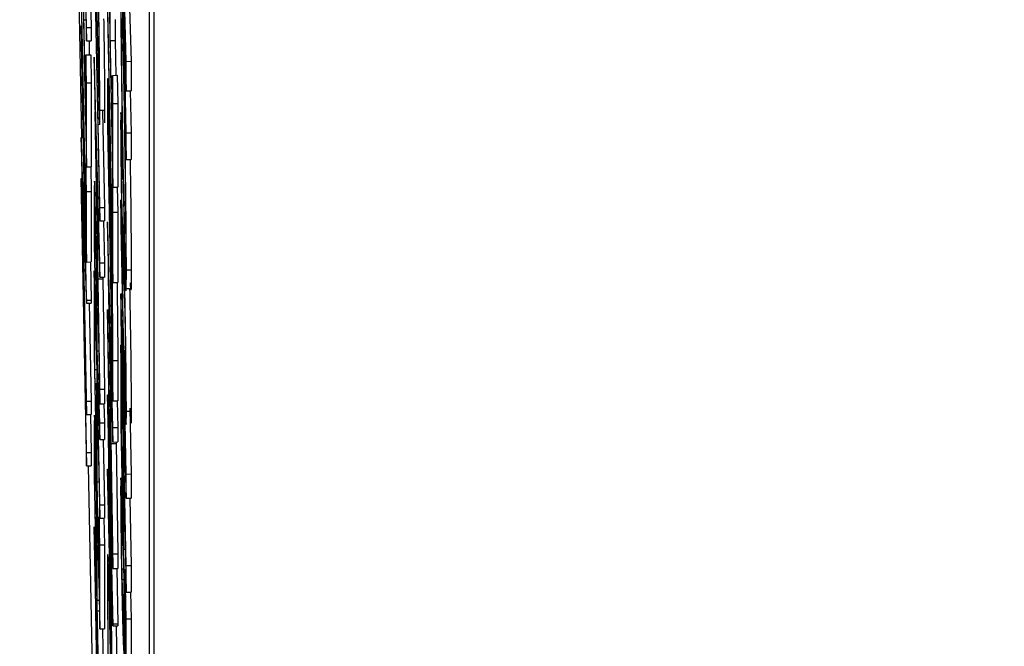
# Model space of a CAD drawing. Header units: inches. Extents: x 0.6 to 33.8, y 0 to 21.7.
# Tile 79 of 172: x 19.4915 to 19.5428, y 15.2378 to 15.2704. Entities that reach past the tile are written whole.
import ezdxf

# ---------------------------------------------------------------- set-up
doc = ezdxf.new("R2010")
doc.units = ezdxf.units.IN
doc.header["$MEASUREMENT"] = 0
doc.layers.add('FORMAT', color=7, linetype='Continuous')
doc.styles.add('SLDTEXTSTYLE3', font='TXT', dxfattribs={"width": 0.75})
doc.dimstyles.new('SLDDIMSTYLE0', dxfattribs={"dimtxt": 0.125, "dimasz": 0.13, "dimexe": 0, "dimexo": 0.0625, "dimgap": 0.03125, "dimtad": 0, "dimtih": 1, "dimtoh": 1, "dimdec": 1, "dimlfac": 4, "dimrnd": 1e-09, "dimzin": 12, "dimdsep": 46, "dimtxsty": 'SLDTEXTSTYLE3', "dimsah": 1, "dimcen": 0.09, "dimadec": 0, "dimazin": 3, "dimtfac": 1, "dimtdec": 1, "dimtofl": 0, "dimtmove": 0, "dimatfit": 3, "dimfxl": 1, "dimfrac": 2, "dimtolj": 1, "dimtzin": 12, "dimarcsym": 0})

# ---------------------------------------------------------------- blocks, each defined once
blk = doc.blocks.new('_D_4')
at = {"layer": 'FORMAT'}
for p, q in [((19.129743, 18.296224), (19.091657, 18.296224)), ((19.091657, 18.296224), (19.091657, 18.097787)), ((19.406827, 18.296224), (19.444913, 18.296224)), ((19.444913, 18.296224), (19.444913, 18.097787)), ((17.835759, 9.273352), (17.835759, 18.241189)), ((20.700811, 17.050978), (20.700811, 18.241189)), ((17.835759, 18.116189), (18.982066, 18.116189)), ((20.700811, 18.116189), (19.554503, 18.116189)), ((19.091657, 18.097787), (19.129743, 18.097787)), ((19.444913, 18.097787), (19.406827, 18.097787))]:
    blk.add_line(p, q, dxfattribs=at)
for points in [[(17.835759, 18.116189), (17.965759, 18.096189), (17.965759, 18.136189)], [(20.700811, 18.116189), (20.570811, 18.136189), (20.570811, 18.096189)]]:
    blk.add_solid(points, dxfattribs=at)
at = {"layer": 'FORMAT', "char_height": 0.125, "attachment_point": 1, "style": 'SLDTEXTSTYLE3'}
for s, insert in [('291', (19.129743, 18.25892)), ('11.5', (19.106653, 18.071898))]:
    blk.add_mtext(s, dxfattribs=dict(at, insert=insert))

msp = doc.modelspace()

# ---------------------------------------------------------------- linework, layer by layer
at = {"color": 7, "linetype": 'Continuous'}
for p, q in [((19.492623, 15.370666), (19.494735, 15.264297)), ((19.498271, 15.098123), (19.498271, 15.357879)), ((19.498521, 15.098126), (19.498521, 15.357882)), ((19.494986, 15.270024), (19.494732, 15.282843)), ((19.494732, 15.282148), (19.494986, 15.269329)), ((19.495564, 15.269951), (19.495394, 15.278509)), ((19.495394, 15.277814), (19.495565, 15.269187)), ((19.496775, 15.277437), (19.497059, 15.263154)), ((19.494703, 15.277059), (19.494986, 15.262776)), ((19.49512, 15.275885), (19.495236, 15.270028)), ((19.496084, 15.275987), (19.496368, 15.261704)), ((19.494848, 15.27043), (19.494848, 15.274103)), ((19.495677, 15.260651), (19.495423, 15.27347)), ((19.494957, 15.259971), (19.494703, 15.27279)), ((19.495423, 15.272774), (19.495677, 15.259956)), ((19.49623, 15.269357), (19.49623, 15.273031)), ((19.497059, 15.268267), (19.496929, 15.272998)), ((19.494703, 15.272095), (19.494986, 15.257811)), ((19.496339, 15.258899), (19.496084, 15.271718)), ((19.496935, 15.271242), (19.497059, 15.266722)), ((19.497215, 15.271695), (19.497309, 15.268271)), ((19.496084, 15.271022), (19.496368, 15.256739)), ((19.497059, 15.264544), (19.496935, 15.27077)), ((19.494848, 15.27043), (19.494965, 15.270431)), ((19.494957, 15.264936), (19.494848, 15.27043)), ((19.49648, 15.270443), (19.49648, 15.269361)), ((19.494703, 15.270109), (19.494703, 15.269414)), ((19.494986, 15.255825), (19.494703, 15.270109)), ((19.494703, 15.270109), (19.494742, 15.270109)), ((19.494986, 15.270024), (19.495236, 15.270028)), ((19.494986, 15.269329), (19.494986, 15.270024)), ((19.495236, 15.270028), (19.495236, 15.269333)), ((19.494703, 15.269414), (19.494926, 15.258172)), ((19.494986, 15.269329), (19.495236, 15.269333)), ((19.49512, 15.269331), (19.495134, 15.268613)), ((19.49623, 15.269357), (19.49648, 15.269361)), ((19.496339, 15.263864), (19.49623, 15.269357)), ((19.49648, 15.269361), (19.496516, 15.26754)), ((19.496918, 15.268862), (19.496946, 15.268863)), ((19.494957, 15.26861), (19.495207, 15.268614)), ((19.494986, 15.267145), (19.494957, 15.26861)), ((19.494957, 15.26861), (19.494957, 15.264936)), ((19.495207, 15.268614), (19.495236, 15.267149)), ((19.495677, 15.257772), (19.495394, 15.26848)), ((19.495394, 15.26848), (19.495394, 15.268381)), ((19.495394, 15.268381), (19.495677, 15.250424)), ((19.497059, 15.268267), (19.497309, 15.268271)), ((19.497059, 15.266722), (19.497059, 15.268267)), ((19.497309, 15.268271), (19.497309, 15.266726)), ((19.494986, 15.267145), (19.495236, 15.267149)), ((19.494986, 15.262776), (19.494986, 15.267145)), ((19.495236, 15.267149), (19.495236, 15.26278)), ((19.496339, 15.267538), (19.496589, 15.267542)), ((19.496339, 15.267538), (19.496339, 15.263864)), ((19.496368, 15.266073), (19.496339, 15.267538)), ((19.496589, 15.267542), (19.496618, 15.266077)), ((19.497059, 15.266722), (19.497309, 15.266726)), ((19.497266, 15.266725), (19.497309, 15.264548)), ((19.496084, 15.266377), (19.496084, 15.264866)), ((19.495557, 15.25878), (19.495449, 15.265639)), ((19.495449, 15.265639), (19.495557, 15.261548)), ((19.495685, 15.265723), (19.495934, 15.265727)), ((19.495827, 15.26568), (19.495927, 15.260655)), ((19.496368, 15.266073), (19.496618, 15.266077)), ((19.496368, 15.261704), (19.496368, 15.266073)), ((19.496618, 15.266077), (19.496618, 15.261708)), ((19.496155, 15.265299), (19.496198, 15.265299)), ((19.496084, 15.264866), (19.496368, 15.250583)), ((19.496114, 15.264096), (19.496114, 15.26504)), ((19.496848, 15.262111), (19.496813, 15.264904)), ((19.494703, 15.264297), (19.494804, 15.264298)), ((19.494703, 15.264297), (19.494703, 15.264151)), ((19.494926, 15.258172), (19.494703, 15.264297)), ((19.494703, 15.264151), (19.494986, 15.249868)), ((19.496204, 15.259518), (19.496114, 15.264096)), ((19.497059, 15.264544), (19.497309, 15.264548)), ((19.497059, 15.263154), (19.497059, 15.264544)), ((19.497309, 15.264548), (19.497309, 15.263158)), ((19.497059, 15.263154), (19.497309, 15.263158)), ((19.494957, 15.26295), (19.494983, 15.26295)), ((19.494986, 15.261485), (19.494957, 15.26295)), ((19.494957, 15.26295), (19.494957, 15.259971)), ((19.494986, 15.262776), (19.495236, 15.26278)), ((19.495211, 15.262779), (19.495236, 15.261489)), ((19.494703, 15.262165), (19.494742, 15.262166)), ((19.494703, 15.262165), (19.494703, 15.26147)), ((19.494986, 15.247882), (19.494703, 15.262165)), ((19.494764, 15.261779), (19.494986, 15.255667)), ((19.494986, 15.250563), (19.494764, 15.261779)), ((19.494986, 15.261485), (19.495236, 15.261489)), ((19.494986, 15.257811), (19.494986, 15.261485)), ((19.495236, 15.261489), (19.495236, 15.257815)), ((19.495557, 15.261548), (19.495557, 15.25878)), ((19.496339, 15.261878), (19.496365, 15.261878)), ((19.496368, 15.260413), (19.496339, 15.261878)), ((19.496339, 15.261878), (19.496339, 15.258899)), ((19.496368, 15.261704), (19.496618, 15.261708)), ((19.496592, 15.261707), (19.496618, 15.260417)), ((19.494703, 15.26147), (19.494986, 15.247187)), ((19.496775, 15.261053), (19.496775, 15.259663)), ((19.497059, 15.24677), (19.496775, 15.261053)), ((19.495677, 15.260651), (19.495927, 15.260655)), ((19.495677, 15.259956), (19.495677, 15.260651)), ((19.495927, 15.260655), (19.495927, 15.25996)), ((19.495394, 15.260299), (19.495394, 15.258749)), ((19.495586, 15.260449), (19.495677, 15.257016)), ((19.495586, 15.256938), (19.495586, 15.260449)), ((19.495677, 15.259956), (19.495927, 15.25996)), ((19.495869, 15.259959), (19.495927, 15.257775)), ((19.496204, 15.259985), (19.496204, 15.259518)), ((19.496368, 15.260413), (19.496618, 15.260417)), ((19.496368, 15.256739), (19.496368, 15.260413)), ((19.496618, 15.260417), (19.496618, 15.256743)), ((19.495423, 15.25798), (19.495423, 15.259432)), ((19.495469, 15.259795), (19.495529, 15.259796)), ((19.496368, 15.249193), (19.496084, 15.259901)), ((19.496084, 15.259901), (19.496084, 15.259802)), ((19.496084, 15.259802), (19.496368, 15.241845)), ((19.496775, 15.259663), (19.496962, 15.250264)), ((19.496288, 15.259205), (19.496319, 15.259205)), ((19.495394, 15.258749), (19.495677, 15.244466)), ((19.496234, 15.258053), (19.496234, 15.258514)), ((19.49692, 15.258903), (19.496961, 15.258903)), ((19.495517, 15.253218), (19.495423, 15.25798)), ((19.496339, 15.252743), (19.496234, 15.258053)), ((19.494986, 15.257811), (19.495236, 15.257815)), ((19.495197, 15.257814), (19.495236, 15.255829)), ((19.495677, 15.257772), (19.495927, 15.257775)), ((19.495677, 15.257016), (19.495677, 15.257772)), ((19.495927, 15.257775), (19.495927, 15.25702)), ((19.497066, 15.257402), (19.497316, 15.257406)), ((19.495394, 15.257359), (19.495394, 15.25299)), ((19.495423, 15.255894), (19.495394, 15.257359)), ((19.495586, 15.256938), (19.495836, 15.256942)), ((19.495677, 15.251182), (19.495586, 15.256938)), ((19.495677, 15.257016), (19.495927, 15.25702)), ((19.495836, 15.257018), (19.495836, 15.256942)), ((19.495836, 15.256942), (19.495927, 15.251186)), ((19.496248, 15.250201), (19.49614, 15.25706)), ((19.49614, 15.25706), (19.496248, 15.252969)), ((19.496368, 15.256739), (19.496618, 15.256743)), ((19.496985, 15.256427), (19.497057, 15.256428)), ((19.497058, 15.256428), (19.497235, 15.256431)), ((19.495423, 15.25222), (19.495423, 15.255894)), ((19.496775, 15.256149), (19.496845, 15.25615)), ((19.496775, 15.256149), (19.496775, 15.254897)), ((19.496962, 15.250264), (19.496775, 15.256149)), ((19.494986, 15.255825), (19.495236, 15.255829)), ((19.494986, 15.255667), (19.494986, 15.255825)), ((19.494986, 15.255667), (19.495236, 15.255671)), ((19.495135, 15.255669), (19.495236, 15.250566)), ((19.495236, 15.255829), (19.495236, 15.255671)), ((19.496368, 15.238962), (19.496084, 15.255334)), ((19.496084, 15.255334), (19.496084, 15.254623)), ((19.496775, 15.254897), (19.497059, 15.240614)), ((19.495518, 15.254616), (19.495517, 15.253218)), ((19.496084, 15.254623), (19.496291, 15.242696)), ((19.496339, 15.253733), (19.496339, 15.252743)), ((19.496775, 15.253507), (19.496775, 15.249337)), ((19.496826, 15.250943), (19.496775, 15.253507)), ((19.496775, 15.253507), (19.496803, 15.253507)), ((19.495394, 15.25299), (19.495677, 15.238707)), ((19.495546, 15.253178), (19.495634, 15.253179)), ((19.495677, 15.249431), (19.495546, 15.253178)), ((19.496248, 15.252969), (19.496248, 15.250201)), ((19.496979, 15.253213), (19.497006, 15.250637)), ((19.495546, 15.252318), (19.495677, 15.248571)), ((19.495546, 15.251753), (19.495546, 15.252318)), ((19.496368, 15.252677), (19.496618, 15.252681)), ((19.496368, 15.250583), (19.496368, 15.252677)), ((19.496618, 15.252681), (19.496618, 15.250587)), ((19.495423, 15.25222), (19.495523, 15.252222)), ((19.49551, 15.247826), (19.495423, 15.25222)), ((19.495546, 15.251753), (19.495566, 15.251754)), ((19.495677, 15.245161), (19.495546, 15.251753)), ((19.496277, 15.25187), (19.496368, 15.248437)), ((19.496277, 15.248359), (19.496277, 15.25187)), ((19.49551, 15.251499), (19.495538, 15.2515)), ((19.49551, 15.251499), (19.49551, 15.247826)), ((19.495539, 15.250034), (19.49551, 15.251499)), ((19.496873, 15.251374), (19.497059, 15.245509)), ((19.497059, 15.242004), (19.496873, 15.251374)), ((19.495677, 15.251182), (19.495927, 15.251186)), ((19.495677, 15.250424), (19.495677, 15.251182)), ((19.495927, 15.251186), (19.495927, 15.250428)), ((19.496084, 15.250887), (19.496149, 15.250888)), ((19.496084, 15.250887), (19.496084, 15.250786)), ((19.496291, 15.242696), (19.496084, 15.250887)), ((19.496084, 15.250786), (19.496292, 15.238057)), ((19.496826, 15.250943), (19.496854, 15.250944)), ((19.496826, 15.248163), (19.496826, 15.250943)), ((19.494986, 15.250563), (19.495236, 15.250566)), ((19.494986, 15.249868), (19.494986, 15.250563)), ((19.495236, 15.250566), (19.495236, 15.249871)), ((19.495677, 15.250424), (19.495927, 15.250428)), ((19.495893, 15.250427), (19.495927, 15.249435)), ((19.496368, 15.250583), (19.496618, 15.250587)), ((19.496581, 15.250586), (19.496618, 15.249196)), ((19.497241, 15.250197), (19.497309, 15.246774)), ((19.494986, 15.249868), (19.495236, 15.249871)), ((19.495197, 15.249871), (19.495236, 15.247885)), ((19.495539, 15.250034), (19.495567, 15.250035)), ((19.495539, 15.246361), (19.495539, 15.250034)), ((19.497066, 15.250036), (19.497316, 15.25004)), ((19.495677, 15.249431), (19.495927, 15.249435)), ((19.495677, 15.248571), (19.495677, 15.249431)), ((19.495927, 15.249435), (19.495927, 15.248575)), ((19.496368, 15.249193), (19.496618, 15.249196)), ((19.496368, 15.248437), (19.496368, 15.249193)), ((19.496618, 15.249196), (19.496618, 15.248441)), ((19.496775, 15.249337), (19.497059, 15.235053)), ((19.495394, 15.248154), (19.495394, 15.246635)), ((19.495677, 15.248571), (19.495927, 15.248575)), ((19.49586, 15.248574), (19.495927, 15.245165)), ((19.496277, 15.248359), (19.496527, 15.248363)), ((19.496368, 15.242603), (19.496277, 15.248359)), ((19.496368, 15.248437), (19.496618, 15.248441)), ((19.496527, 15.248439), (19.496527, 15.248363)), ((19.496527, 15.248363), (19.496618, 15.242607)), ((19.496826, 15.248163), (19.496881, 15.248164)), ((19.496881, 15.245416), (19.496826, 15.248163)), ((19.496881, 15.248196), (19.496908, 15.248197)), ((19.496881, 15.248196), (19.496881, 15.245416)), ((19.496932, 15.245633), (19.496881, 15.248196)), ((19.494986, 15.247882), (19.495236, 15.247885)), ((19.494986, 15.247187), (19.494986, 15.247882)), ((19.495236, 15.247885), (19.495236, 15.24719)), ((19.494986, 15.247187), (19.495236, 15.24719)), ((19.495075, 15.247188), (19.495394, 15.231128)), ((19.495423, 15.245866), (19.495423, 15.247282)), ((19.49547, 15.24757), (19.495501, 15.247571)), ((19.496151, 15.247457), (19.496368, 15.238863)), ((19.496368, 15.234174), (19.496151, 15.247457)), ((19.495394, 15.246635), (19.495677, 15.232352)), ((19.496084, 15.247016), (19.496146, 15.247017)), ((19.496084, 15.247016), (19.496084, 15.246298)), ((19.496292, 15.238057), (19.496084, 15.247016)), ((19.497059, 15.24677), (19.497309, 15.246774)), ((19.497059, 15.245509), (19.497059, 15.24677)), ((19.497309, 15.246774), (19.497309, 15.245512)), ((19.495539, 15.246361), (19.49564, 15.246362)), ((19.495648, 15.240867), (19.495539, 15.246361)), ((19.496084, 15.246298), (19.496368, 15.234075)), ((19.496831, 15.246541), (19.496747, 15.24654)), ((19.495517, 15.241104), (19.495423, 15.245866)), ((19.496813, 15.245839), (19.496845, 15.24584)), ((19.496848, 15.243046), (19.496813, 15.245839)), ((19.496932, 15.242852), (19.496932, 15.245633)), ((19.496932, 15.245633), (19.496959, 15.245633)), ((19.495677, 15.245161), (19.495927, 15.245165)), ((19.495677, 15.244466), (19.495677, 15.245161)), ((19.495927, 15.245165), (19.495927, 15.24447)), ((19.497059, 15.245509), (19.497309, 15.245512)), ((19.497239, 15.245511), (19.497309, 15.242008)), ((19.495648, 15.244541), (19.495676, 15.244541)), ((19.495677, 15.243076), (19.495648, 15.244541)), ((19.495648, 15.244541), (19.495648, 15.240867)), ((19.495677, 15.244466), (19.495927, 15.24447)), ((19.4959, 15.244469), (19.495927, 15.24308)), ((19.495394, 15.244018), (19.495394, 15.243917)), ((19.495677, 15.230763), (19.495394, 15.244018)), ((19.495394, 15.243917), (19.495626, 15.229008)), ((19.495677, 15.243076), (19.495927, 15.24308)), ((19.495677, 15.238707), (19.495677, 15.243076)), ((19.495927, 15.24308), (19.495927, 15.238711)), ((19.496848, 15.243046), (19.4969, 15.243047)), ((19.496368, 15.242603), (19.496618, 15.242607)), ((19.496368, 15.241845), (19.496368, 15.242603)), ((19.496618, 15.242607), (19.496618, 15.241849)), ((19.496932, 15.242852), (19.497014, 15.242854)), ((19.497008, 15.239007), (19.496932, 15.242852)), ((19.495518, 15.242429), (19.495517, 15.241104)), ((19.495542, 15.2424), (19.495604, 15.242401)), ((19.497059, 15.242004), (19.497309, 15.242008)), ((19.497059, 15.240614), (19.497059, 15.242004)), ((19.497309, 15.242008), (19.497309, 15.240618)), ((19.496368, 15.241845), (19.496618, 15.241849)), ((19.496568, 15.241848), (19.496618, 15.238966)), ((19.496837, 15.241834), (19.496924, 15.241836)), ((19.497008, 15.241787), (19.497036, 15.241788)), ((19.497059, 15.239224), (19.497008, 15.241787)), ((19.497008, 15.241787), (19.497008, 15.239007)), ((19.496851, 15.241279), (19.496935, 15.241281)), ((19.496888, 15.240489), (19.496951, 15.24049)), ((19.497059, 15.240614), (19.497309, 15.240618)), ((19.497281, 15.240617), (19.497309, 15.239227)), ((19.495546, 15.240193), (19.495648, 15.240195)), ((19.495546, 15.239639), (19.495546, 15.240193)), ((19.495473, 15.239601), (19.495677, 15.230065)), ((19.495677, 15.226528), (19.495473, 15.239601)), ((19.495546, 15.239639), (19.495659, 15.239641)), ((19.495677, 15.233047), (19.495546, 15.239639)), ((19.49692, 15.239838), (19.496964, 15.239839)), ((19.496368, 15.238962), (19.496618, 15.238966)), ((19.496368, 15.238863), (19.496368, 15.238962)), ((19.496618, 15.238966), (19.496618, 15.238867)), ((19.497059, 15.239224), (19.497309, 15.239227)), ((19.497059, 15.235053), (19.497059, 15.239224)), ((19.497309, 15.239227), (19.497309, 15.235057)), ((19.495677, 15.238707), (19.495927, 15.238711)), ((19.495815, 15.238709), (19.495927, 15.233051)), ((19.496368, 15.238863), (19.496618, 15.238867)), ((19.496541, 15.238865), (19.496618, 15.234178)), ((19.496226, 15.23807), (19.496275, 15.23807))]:
    msp.add_line(p, q, dxfattribs=at)
for points, knots in [([(19.495685, 15.265723), (19.495684, 15.266056), (19.495682, 15.266723), (19.495664, 15.268363), (19.495627, 15.271004), (19.49559, 15.272854), (19.495565, 15.274152)], [0, 0, 0, 0, 0.186952, 0.373683, 0.56052, 1, 1, 1, 1]), ([(19.496918, 15.268862), (19.496896, 15.269899), (19.496852, 15.271972), (19.496804, 15.273335), (19.496773, 15.273576), (19.49677, 15.272797), (19.496768, 15.272407)], [0, 0, 0, 0, 0.279668, 0.559426, 0.779691, 1, 1, 1, 1]), ([(19.496768, 15.272407), (19.496771, 15.27167), (19.496776, 15.270196), (19.496816, 15.266855), (19.496866, 15.26359), (19.4969, 15.261775), (19.496917, 15.260868)], [0, 0, 0, 0, 0.279509, 0.559161, 0.779576, 1, 1, 1, 1]), ([(19.495608, 15.271229), (19.495615, 15.270783), (19.49563, 15.269892), (19.495645, 15.268673), (19.495654, 15.267732), (19.495655, 15.267343), (19.495655, 15.267149)], [0, 0, 0, 0, 0.279956, 0.559456, 0.779741, 1, 1, 1, 1]), ([(19.495881, 15.270484), (19.495889, 15.269994), (19.495909, 15.268799), (19.49593, 15.266944), (19.495933, 15.266132), (19.495934, 15.265727)], [0, 0, 0, 0, 0.258231, 0.629157, 1, 1, 1, 1]), ([(19.496819, 15.269822), (19.496821, 15.27013), (19.496824, 15.270745), (19.496851, 15.270244), (19.496883, 15.269138), (19.496906, 15.268051), (19.496917, 15.267507)], [0, 0, 0, 0, 0.279536, 0.55925, 0.779504, 1, 1, 1, 1]), ([(19.495601, 15.268082), (19.495594, 15.268425), (19.495582, 15.269037), (19.495569, 15.269672), (19.495564, 15.269951)], [0, 0, 0, 0, 0.559876, 1, 1, 1, 1]), ([(19.496918, 15.262224), (19.496903, 15.262991), (19.496874, 15.264525), (19.496841, 15.266877), (19.496822, 15.268747), (19.49682, 15.269464), (19.496819, 15.269822)], [0, 0, 0, 0, 0.2799343, 0.5593928, 0.779573, 1, 1, 1, 1]), ([(19.495565, 15.269187), (19.495576, 15.26862), (19.495596, 15.267606), (19.495616, 15.26671), (19.495625, 15.266315)], [0, 0, 0, 0, 0.56039, 1, 1, 1, 1]), ([(19.497066, 15.257402), (19.497064, 15.258125), (19.497058, 15.259572), (19.497018, 15.262923), (19.496969, 15.266164), (19.496935, 15.267963), (19.496918, 15.268862)], [0, 0, 0, 0, 0.279501, 0.559241, 0.779517, 1, 1, 1, 1]), ([(19.495655, 15.267149), (19.495654, 15.266965), (19.495652, 15.266596), (19.49564, 15.266611), (19.495622, 15.267164), (19.495608, 15.267776), (19.495601, 15.268082)], [0, 0, 0, 0, 0.279985, 0.560094, 0.779635, 1, 1, 1, 1]), ([(19.496155, 15.265299), (19.496143, 15.265863), (19.496118, 15.266991), (19.496086, 15.267693), (19.496085, 15.266877), (19.496084, 15.266377)], [0, 0, 0, 0, 0.280082, 0.559527, 1, 1, 1, 1]), ([(19.496917, 15.267507), (19.496932, 15.266744), (19.49696, 15.265219), (19.496992, 15.2629), (19.497012, 15.261033), (19.497014, 15.260319), (19.497015, 15.259961)], [0, 0, 0, 0, 0.279792, 0.559446, 0.77965, 1, 1, 1, 1]), ([(19.495625, 15.266315), (19.495635, 15.265931), (19.495654, 15.265163), (19.495679, 15.264769), (19.495683, 15.265361), (19.495685, 15.265723)], [0, 0, 0, 0, 0.2803926, 0.5609999, 1, 1, 1, 1]), ([(19.495934, 15.265727), (19.495934, 15.265434), (19.495934, 15.265053), (19.495927, 15.265061), (19.495926, 15.265063)], [0, 0, 0, 0, 0.768335, 1, 1, 1, 1]), ([(19.496114, 15.26504), (19.496114, 15.265399), (19.496115, 15.265849), (19.496127, 15.265702), (19.496138, 15.265402), (19.496148, 15.264907), (19.496155, 15.264578)], [0, 0, 0, 0, 0.499355, 0.625075, 0.750716, 1, 1, 1, 1]), ([(19.496813, 15.264904), (19.496805, 15.265116), (19.496792, 15.265464), (19.496778, 15.265653), (19.49677, 15.265527), (19.496769, 15.265203), (19.496768, 15.265041)], [0, 0, 0, 0, 0.340218, 0.560183, 0.780082, 1, 1, 1, 1]), ([(19.496215, 15.261365), (19.496211, 15.261712), (19.496203, 15.262405), (19.496183, 15.263812), (19.496165, 15.264735), (19.496155, 15.265299)], [0, 0, 0, 0, 0.2805431, 0.5609921, 1, 1, 1, 1]), ([(19.496155, 15.264578), (19.49616, 15.26435), (19.496168, 15.263895), (19.49618, 15.263139), (19.49619, 15.262409), (19.496204, 15.261085), (19.496204, 15.260474), (19.496204, 15.259985)], [0, 0, 0, 0, 0.125264, 0.250599, 0.375991, 0.501393, 1, 1, 1, 1]), ([(19.496768, 15.265041), (19.496769, 15.264688), (19.496771, 15.263984), (19.496791, 15.262345), (19.496814, 15.260733), (19.496831, 15.259835), (19.49684, 15.259386)], [0, 0, 0, 0, 0.279767, 0.559448, 0.779674, 1, 1, 1, 1]), ([(19.497261, 15.263157), (19.497269, 15.262659), (19.49729, 15.261191), (19.497311, 15.259035), (19.497314, 15.257949), (19.497316, 15.257406)], [0, 0, 0, 0, 0.20419, 0.601988, 1, 1, 1, 1]), ([(19.496819, 15.262462), (19.49682, 15.262556), (19.496821, 15.262746), (19.496832, 15.262586), (19.496842, 15.262291), (19.496848, 15.262111)], [0, 0, 0, 0, 0.279014, 0.559212, 1, 1, 1, 1]), ([(19.495469, 15.259795), (19.49546, 15.260245), (19.495441, 15.261145), (19.495419, 15.261868), (19.495404, 15.262111), (19.4954, 15.261943), (19.495397, 15.26186)], [0, 0, 0, 0, 0.279899, 0.559327, 0.779605, 1, 1, 1, 1]), ([(19.496837, 15.260899), (19.496834, 15.261068), (19.496828, 15.261407), (19.496823, 15.261885), (19.496819, 15.262246), (19.496819, 15.26239), (19.496819, 15.262462)], [0, 0, 0, 0, 0.277865, 0.558135, 0.778936, 1, 1, 1, 1]), ([(19.496993, 15.25936), (19.496981, 15.259653), (19.49696, 15.260179), (19.496931, 15.261597), (19.496918, 15.262224)], [0, 0, 0, 0, 0.558374, 1, 1, 1, 1]), ([(19.495397, 15.26186), (19.495396, 15.261604), (19.495394, 15.261147), (19.495394, 15.260558), (19.495394, 15.260299)], [0, 0, 0, 0, 0.559717, 1, 1, 1, 1]), ([(19.496288, 15.259205), (19.496278, 15.259638), (19.49626, 15.260505), (19.496231, 15.261512), (19.496221, 15.261421), (19.496215, 15.261365)], [0, 0, 0, 0, 0.280759, 0.561215, 1, 1, 1, 1]), ([(19.496851, 15.260344), (19.496849, 15.260421), (19.496845, 15.260559), (19.49684, 15.260795), (19.496837, 15.260899)], [0, 0, 0, 0, 0.559978, 1, 1, 1, 1]), ([(19.496917, 15.260868), (19.496939, 15.259834), (19.496983, 15.257766), (19.497032, 15.256374), (19.497062, 15.256199), (19.497065, 15.257001), (19.497066, 15.257402)], [0, 0, 0, 0, 0.279587, 0.559385, 0.779568, 1, 1, 1, 1]), ([(19.495423, 15.259432), (19.495422, 15.259911), (19.495422, 15.260511), (19.495436, 15.260387), (19.495446, 15.260122), (19.495457, 15.259705), (19.495465, 15.259304), (19.495469, 15.259103)], [0, 0, 0, 0, 0.498719, 0.624046, 0.749383, 0.874693, 1, 1, 1, 1]), ([(19.496237, 15.259794), (19.496239, 15.259876), (19.496243, 15.260038), (19.496256, 15.25982), (19.496271, 15.259299), (19.496282, 15.258773), (19.496288, 15.25851)], [0, 0, 0, 0, 0.28044, 0.560216, 0.780076, 1, 1, 1, 1]), ([(19.496888, 15.259553), (19.496881, 15.259675), (19.49687, 15.259891), (19.496857, 15.260206), (19.496851, 15.260344)], [0, 0, 0, 0, 0.560208, 1, 1, 1, 1]), ([(19.497015, 15.259961), (19.497014, 15.259672), (19.497012, 15.259155), (19.496999, 15.259297), (19.496993, 15.25936)], [0, 0, 0, 0, 0.559415, 1, 1, 1, 1]), ([(19.495546, 15.253178), (19.495546, 15.253566), (19.495545, 15.25434), (19.49553, 15.256067), (19.495501, 15.258112), (19.49548, 15.259234), (19.495469, 15.259795)], [0, 0, 0, 0, 0.281289, 0.560374, 0.77996, 1, 1, 1, 1]), ([(19.496234, 15.258514), (19.496234, 15.258787), (19.496233, 15.259273), (19.496236, 15.259635), (19.496237, 15.259794)], [0, 0, 0, 0, 0.560203, 1, 1, 1, 1]), ([(19.49692, 15.258903), (19.496914, 15.259035), (19.496903, 15.25927), (19.496892, 15.259467), (19.496888, 15.259553)], [0, 0, 0, 0, 0.5599508, 1, 1, 1, 1]), ([(19.495469, 15.259103), (19.495478, 15.25864), (19.495491, 15.257942), (19.495504, 15.256978), (19.495518, 15.255694), (19.495518, 15.255095), (19.495518, 15.254616)], [0, 0, 0, 0, 0.248792, 0.374502, 0.500173, 1, 1, 1, 1]), ([(19.496368, 15.252677), (19.496367, 15.253072), (19.496365, 15.253858), (19.496345, 15.255707), (19.496318, 15.257614), (19.496298, 15.258674), (19.496288, 15.259205)], [0, 0, 0, 0, 0.280464, 0.559731, 0.779842, 1, 1, 1, 1]), ([(19.49684, 15.259386), (19.496852, 15.258847), (19.496875, 15.257766), (19.496908, 15.256923), (19.496927, 15.256552), (19.496939, 15.256325)], [0, 0, 0, 0, 0.278494, 0.558591, 1, 1, 1, 1]), ([(19.496288, 15.25851), (19.496292, 15.258273), (19.496301, 15.2578), (19.496317, 15.256764), (19.496339, 15.255), (19.496339, 15.25424), (19.496339, 15.253733)], [0, 0, 0, 0, 0.125601, 0.251264, 0.50064, 1, 1, 1, 1]), ([(19.496985, 15.256427), (19.496972, 15.257071), (19.496947, 15.258225), (19.496928, 15.258695), (19.49692, 15.258903)], [0, 0, 0, 0, 0.557989, 1, 1, 1, 1]), ([(19.497316, 15.257406), (19.497314, 15.256871), (19.497312, 15.256025), (19.497288, 15.256534), (19.497279, 15.256721)], [0, 0, 0, 0, 0.63165, 1, 1, 1, 1]), ([(19.496579, 15.256742), (19.496588, 15.25615), (19.496604, 15.254987), (19.496616, 15.253585), (19.496617, 15.252983), (19.496618, 15.252681)], [0, 0, 0, 0, 0.341211, 0.670205, 1, 1, 1, 1]), ([(19.497066, 15.250036), (19.497065, 15.250427), (19.497063, 15.251207), (19.497042, 15.253047), (19.497015, 15.254898), (19.496995, 15.255917), (19.496985, 15.256427)], [0, 0, 0, 0, 0.2801778, 0.5594872, 0.7796025, 1, 1, 1, 1]), ([(19.497235, 15.256431), (19.497248, 15.255772), (19.497272, 15.254454), (19.4973, 15.252445), (19.497314, 15.250931), (19.497315, 15.250337), (19.497316, 15.25004)], [0, 0, 0, 0, 0.27962, 0.558958, 0.779223, 1, 1, 1, 1]), ([(19.496939, 15.256325), (19.496944, 15.256237), (19.496952, 15.256094), (19.496963, 15.255839), (19.496974, 15.25553), (19.496984, 15.255102), (19.496988, 15.254888)], [0, 0, 0, 0, 0.340769, 0.561242, 0.781152, 1, 1, 1, 1]), ([(19.496988, 15.254888), (19.496993, 15.254649), (19.497001, 15.254167), (19.49701, 15.253483), (19.497015, 15.252965), (19.497015, 15.252755), (19.497015, 15.252651)], [0, 0, 0, 0, 0.278174, 0.558403, 0.779137, 1, 1, 1, 1]), ([(19.497015, 15.252651), (19.497014, 15.252535), (19.497013, 15.252304), (19.496999, 15.252533), (19.496987, 15.252955), (19.496979, 15.253213)], [0, 0, 0, 0, 0.279066, 0.559245, 1, 1, 1, 1]), ([(19.497006, 15.250637), (19.497015, 15.250312), (19.497034, 15.249664), (19.49706, 15.249104), (19.497064, 15.249683), (19.497066, 15.250036)], [0, 0, 0, 0, 0.281493, 0.562113, 1, 1, 1, 1]), ([(19.495398, 15.249704), (19.495396, 15.249454), (19.495394, 15.249007), (19.495394, 15.248415), (19.495394, 15.248154)], [0, 0, 0, 0, 0.559631, 1, 1, 1, 1]), ([(19.49547, 15.24757), (19.495461, 15.248014), (19.495442, 15.248899), (19.49542, 15.249642), (19.495405, 15.249919), (19.4954, 15.249776), (19.495398, 15.249704)], [0, 0, 0, 0, 0.280105, 0.559481, 0.77969, 1, 1, 1, 1]), ([(19.497316, 15.25004), (19.497316, 15.249745), (19.497316, 15.249388), (19.497309, 15.249419), (19.497308, 15.249424)], [0, 0, 0, 0, 0.827417, 1, 1, 1, 1]), ([(19.495423, 15.247282), (19.495423, 15.247753), (19.495422, 15.248343), (19.495437, 15.248167), (19.495449, 15.247808), (19.495462, 15.247244), (19.49547, 15.24687)], [0, 0, 0, 0, 0.499617, 0.625271, 0.751031, 1, 1, 1, 1]), ([(19.495542, 15.2424), (19.495539, 15.24279), (19.495533, 15.243568), (19.495514, 15.245042), (19.495492, 15.24643), (19.495477, 15.24719), (19.49547, 15.24757)], [0, 0, 0, 0, 0.280067, 0.559409, 0.7795, 1, 1, 1, 1]), ([(19.49547, 15.24687), (19.495478, 15.246413), (19.495491, 15.245725), (19.495504, 15.244771), (19.495518, 15.243485), (19.495518, 15.242898), (19.495518, 15.242429)], [0, 0, 0, 0, 0.248917, 0.37465, 0.500279, 1, 1, 1, 1]), ([(19.496813, 15.245839), (19.496805, 15.246051), (19.496792, 15.2464), (19.496778, 15.246588), (19.49677, 15.246462), (19.496769, 15.246138), (19.496768, 15.245976)], [0, 0, 0, 0, 0.340218, 0.560183, 0.780082, 1, 1, 1, 1]), ([(19.496768, 15.245976), (19.496769, 15.245624), (19.496771, 15.244919), (19.496791, 15.24328), (19.496814, 15.241669), (19.496831, 15.240771), (19.49684, 15.240321)], [0, 0, 0, 0, 0.279767, 0.559448, 0.779674, 1, 1, 1, 1]), ([(19.496819, 15.243397), (19.49682, 15.243492), (19.496821, 15.243682), (19.496832, 15.243521), (19.496842, 15.243226), (19.496848, 15.243046)], [0, 0, 0, 0, 0.2790142, 0.5592124, 1, 1, 1, 1]), ([(19.496837, 15.241834), (19.496834, 15.242003), (19.496828, 15.242342), (19.496823, 15.24282), (19.496819, 15.243182), (19.496819, 15.243325), (19.496819, 15.243397)], [0, 0, 0, 0, 0.277865, 0.558135, 0.778936, 1, 1, 1, 1]), ([(19.496226, 15.23807), (19.496204, 15.239119), (19.49616, 15.241218), (19.49611, 15.242569), (19.496081, 15.24267), (19.496079, 15.241858), (19.496077, 15.241451)], [0, 0, 0, 0, 0.2796025, 0.5592361, 0.7794696, 1, 1, 1, 1]), ([(19.495546, 15.240193), (19.495546, 15.240562), (19.495546, 15.24122), (19.495543, 15.242039), (19.495542, 15.2424)], [0, 0, 0, 0, 0.560254, 1, 1, 1, 1]), ([(19.496851, 15.241279), (19.496849, 15.241357), (19.496845, 15.241495), (19.49684, 15.241731), (19.496837, 15.241834)], [0, 0, 0, 0, 0.559978, 1, 1, 1, 1]), ([(19.496077, 15.241451), (19.49608, 15.240713), (19.496086, 15.239235), (19.496126, 15.235861), (19.496176, 15.232589), (19.49621, 15.230769), (19.496228, 15.229859)], [0, 0, 0, 0, 0.27953, 0.559053, 0.779523, 1, 1, 1, 1]), ([(19.496106, 15.24002), (19.496109, 15.240396), (19.496113, 15.241146), (19.496144, 15.240731), (19.496184, 15.239406), (19.496212, 15.238054), (19.496226, 15.237378)], [0, 0, 0, 0, 0.279735, 0.559487, 0.779691, 1, 1, 1, 1]), ([(19.496888, 15.240489), (19.496881, 15.24061), (19.49687, 15.240826), (19.496857, 15.241141), (19.496851, 15.241279)], [0, 0, 0, 0, 0.560208, 1, 1, 1, 1]), ([(19.49692, 15.239838), (19.496914, 15.23997), (19.496903, 15.240205), (19.496892, 15.240402), (19.496888, 15.240489)], [0, 0, 0, 0, 0.559951, 1, 1, 1, 1]), ([(19.496227, 15.23056), (19.496209, 15.231525), (19.496173, 15.233454), (19.496134, 15.23637), (19.496111, 15.238649), (19.496108, 15.239563), (19.496106, 15.24002)], [0, 0, 0, 0, 0.279548, 0.559045, 0.779599, 1, 1, 1, 1]), ([(19.49684, 15.240321), (19.496852, 15.239782), (19.496875, 15.238701), (19.496908, 15.237859), (19.496927, 15.237487), (19.496939, 15.23726)], [0, 0, 0, 0, 0.278494, 0.558591, 1, 1, 1, 1]), ([(19.496985, 15.237363), (19.496972, 15.238007), (19.496947, 15.239161), (19.496928, 15.23963), (19.49692, 15.239838)], [0, 0, 0, 0, 0.557989, 1, 1, 1, 1]), ([(19.496375, 15.226497), (19.496373, 15.227225), (19.496368, 15.228681), (19.496327, 15.23206), (19.496278, 15.235339), (19.496243, 15.237159), (19.496226, 15.23807)], [0, 0, 0, 0, 0.279588, 0.559282, 0.779546, 1, 1, 1, 1])]:
    msp.add_open_spline(points, degree=3, knots=knots, dxfattribs=at)

# ---------------------------------------------------------------- dimensions: what is measured, and where the dimension line sits
at = {"layer": 'FORMAT'}
dim = msp.add_linear_dim(base=(20.700811, 18.116189), p1=(17.835759, 9.223352), p2=(20.700811, 17.000978), dimstyle='SLDDIMSTYLE0', dxfattribs=at)
dim.commit()
dim.dimension.update_dxf_attribs({"geometry": '_D_4', "text_midpoint": (19.268285, 18.116189), "dimtype": 160})

doc.saveas('drawing.dxf')
